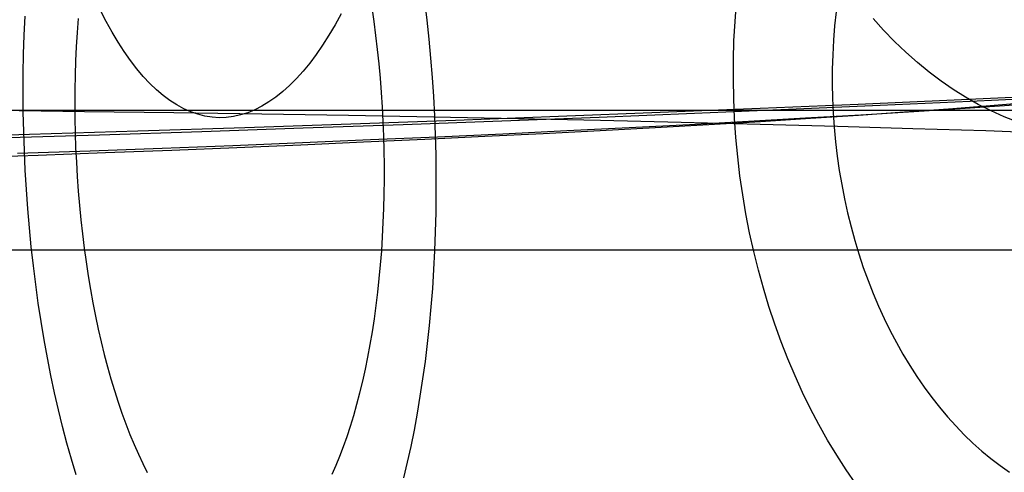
# Model space of a CAD drawing. Header units: millimetres. Extents: x -653 to -103, y 0 to 350.
# Tile 70 of 112: x -213 to -199, y 11 to 17. Entities that reach past the tile are written whole.
import ezdxf

# ---------------------------------------------------------------- set-up
doc = ezdxf.new("R2010")
doc.units = ezdxf.units.MM
doc.layers.add('Level Side Table Ferm Living', color=7, linetype='Continuous', true_color=0x000000)

msp = doc.modelspace()

# ---------------------------------------------------------------- linework, layer by layer
at = {"layer": 'Level Side Table Ferm Living'}
for p, q in [((-207.855, 17.277, 5.285), (-207.884, 17.476, 5.34)), ((-207.131, 17.567, 3.428), (-207.099, 17.297, 3.372)), ((-202.69, 17.277, 24.685), (-202.668, 17.551, 24.647)), ((-212.861, 17.08, 17.956), (-212.849, 17.352, 17.901)), ((-211.688, 17.274, 208.196), (-211.769, 17.434, 207.984)), ((-208.327, 17.384, 216.688), (-208.413, 17.227, 216.476)), ((-201.243, 17.417, 23.23), (-201.265, 17.213, 23.263)), ((-212.091, 17.317, 15.989), (-212.105, 17.117, 16.043)), ((-211.604, 17.123, 208.413), (-211.688, 17.274, 208.196)), ((-208.413, 17.227, 216.476), (-208.501, 17.078, 216.259)), ((-207.829, 17.076, 5.237), (-207.855, 17.277, 5.285)), ((-207.099, 17.297, 3.372), (-207.071, 17.025, 3.325)), ((-202.705, 17.001, 24.717), (-202.69, 17.277, 24.685)), ((-201.265, 17.213, 23.263), (-201.281, 17.007, 23.292)), ((-200.563, 17.15, 200.628), (-200.715, 17.319, 200.469)), ((-212.869, 16.806, 18.003), (-212.861, 17.08, 17.956)), ((-212.105, 17.117, 16.043), (-212.117, 16.915, 16.092)), ((-211.519, 16.979, 208.635), (-211.604, 17.123, 208.413)), ((-208.501, 17.078, 216.259), (-208.591, 16.937, 216.037)), ((-207.805, 16.873, 5.195), (-207.829, 17.076, 5.237)), ((-200.406, 16.988, 200.791), (-200.563, 17.15, 200.628)), ((-212.117, 16.915, 16.092), (-212.126, 16.711, 16.133)), ((-211.431, 16.844, 208.861), (-211.519, 16.979, 208.635)), ((-208.591, 16.937, 216.037), (-208.683, 16.804, 215.811)), ((-207.071, 17.025, 3.325), (-207.046, 16.751, 3.287)), ((-202.713, 16.725, 24.741), (-202.705, 17.001, 24.717)), ((-201.281, 17.007, 23.292), (-201.292, 16.8, 23.315)), ((-200.246, 16.835, 200.958), (-200.406, 16.988, 200.791)), ((-212.874, 16.531, 18.041), (-212.869, 16.806, 18.003)), ((-211.342, 16.717, 209.092), (-211.431, 16.844, 208.861)), ((-208.683, 16.804, 215.811), (-208.776, 16.68, 215.58)), ((-207.784, 16.669, 5.16), (-207.805, 16.873, 5.195)), ((-201.292, 16.8, 23.315), (-201.298, 16.593, 23.334)), ((-200.081, 16.689, 201.128), (-200.246, 16.835, 200.958)), ((-212.126, 16.711, 16.133), (-212.133, 16.506, 16.168)), ((-211.251, 16.599, 209.326), (-211.342, 16.717, 209.092)), ((-208.776, 16.68, 215.58), (-208.87, 16.565, 215.346)), ((-207.765, 16.464, 5.131), (-207.784, 16.669, 5.16)), ((-207.046, 16.751, 3.287), (-207.024, 16.475, 3.258)), ((-202.714, 16.448, 24.759), (-202.713, 16.725, 24.741)), ((-199.913, 16.552, 201.301), (-200.081, 16.689, 201.128)), ((-212.876, 16.255, 18.07), (-212.874, 16.531, 18.041)), ((-212.133, 16.506, 16.168), (-212.136, 16.299, 16.196)), ((-211.159, 16.49, 209.564), (-211.251, 16.599, 209.326)), ((-211.065, 16.389, 209.805), (-211.159, 16.49, 209.564)), ((-208.87, 16.565, 215.346), (-208.966, 16.458, 215.108)), ((-201.298, 16.593, 23.334), (-201.299, 16.385, 23.347)), ((-199.742, 16.423, 201.478), (-199.913, 16.552, 201.301)), ((-210.97, 16.298, 210.05), (-211.065, 16.389, 209.805)), ((-209.063, 16.361, 214.867), (-209.161, 16.272, 214.623)), ((-208.966, 16.458, 215.108), (-209.063, 16.361, 214.867)), ((-207.749, 16.257, 5.109), (-207.765, 16.464, 5.131)), ((-207.024, 16.475, 3.258), (-207.006, 16.199, 3.238)), ((-202.709, 16.17, 24.77), (-202.714, 16.448, 24.759)), ((-201.299, 16.385, 23.347), (-201.295, 16.177, 23.355)), ((-199.567, 16.303, 201.657), (-199.742, 16.423, 201.478)), ((-212.874, 15.978, 18.09), (-212.876, 16.255, 18.07)), ((-212.136, 16.299, 16.196), (-212.137, 16.092, 16.218)), ((-210.873, 16.216, 210.297), (-210.97, 16.298, 210.05)), ((-210.775, 16.143, 210.546), (-210.873, 16.216, 210.297)), ((-209.161, 16.272, 214.623), (-209.26, 16.193, 214.376)), ((-207.735, 16.05, 5.094), (-207.749, 16.257, 5.109)), ((-199.39, 16.191, 201.839), (-199.567, 16.303, 201.657)), ((-199.555, 16.153, 6.977), (-198.211, 16.214, 7.85)), ((-212.137, 16.092, 16.218), (-212.136, 15.884, 16.233)), ((-210.677, 16.08, 210.798), (-210.775, 16.143, 210.546)), ((-210.577, 16.025, 211.052), (-210.677, 16.08, 210.798)), ((-209.46, 16.062, 213.874), (-209.561, 16.011, 213.621)), ((-209.36, 16.123, 214.126), (-209.46, 16.062, 213.874)), ((-209.26, 16.193, 214.376), (-209.36, 16.123, 214.126)), ((-207.006, 16.199, 3.238), (-206.992, 15.922, 3.226)), ((-202.696, 15.893, 24.774), (-202.709, 16.17, 24.77)), ((-202.332, 16.033, 5.375), (-200.93, 16.092, 6.152)), ((-201.926, 16.019, 7.884), (-200.611, 16.077, 8.674)), ((-201.295, 16.177, 23.355), (-201.286, 15.969, 23.358)), ((-200.93, 16.092, 6.152), (-199.555, 16.153, 6.977)), ((-200.611, 16.077, 8.674), (-199.325, 16.136, 9.509)), ((-199.637, 16.025, 28.35), (-199.037, 16.071, 29.206)), ((-199.398, 16.036, 25.414), (-198.696, 16.084, 26.281)), ((-199.209, 16.089, 202.024), (-199.39, 16.191, 201.839)), ((-199.325, 16.136, 9.509), (-198.069, 16.196, 10.388)), ((-199.026, 15.995, 202.21), (-199.209, 16.089, 202.024)), ((-199.037, 16.071, 29.206), (-198.467, 16.117, 30.084)), ((-148.937, 16, 440), (-531.937, 16, 440)), ((-211.997, 15.983, 214.059), (-213.286, 15.999, 214.453)), ((-212.868, 15.701, 18.101), (-212.874, 15.978, 18.09)), ((-210.721, 15.966, 213.62), (-211.997, 15.983, 214.059)), ((-209.462, 15.948, 213.137), (-210.721, 15.966, 213.62)), ((-210.477, 15.981, 211.307), (-210.577, 16.025, 211.052)), ((-210.376, 15.946, 211.563), (-210.477, 15.981, 211.307)), ((-210.275, 15.92, 211.82), (-210.376, 15.946, 211.563)), ((-209.765, 15.937, 213.11), (-209.867, 15.914, 212.852)), ((-209.663, 15.969, 213.366), (-209.765, 15.937, 213.11)), ((-209.561, 16.011, 213.621), (-209.663, 15.969, 213.366)), ((-208.22, 15.927, 212.611), (-209.462, 15.948, 213.137)), ((-206.998, 15.905, 212.041), (-208.22, 15.927, 212.611)), ((-207.724, 15.842, 5.086), (-207.735, 16.05, 5.094)), ((-206.992, 15.922, 3.226), (-206.981, 15.645, 3.224)), ((-205.214, 15.918, 3.97), (-203.761, 15.975, 4.648)), ((-204.634, 15.907, 6.445), (-203.268, 15.963, 7.141)), ((-203.761, 15.975, 4.648), (-202.332, 16.033, 5.375)), ((-203.268, 15.963, 7.141), (-201.926, 16.019, 7.884)), ((-201.681, 15.894, 22.967), (-200.891, 15.941, 23.756)), ((-201.612, 15.89, 25.912), (-200.925, 15.935, 26.701)), ((-201.286, 15.969, 23.358), (-201.271, 15.761, 23.356)), ((-200.925, 15.935, 26.701), (-200.267, 15.98, 27.514)), ((-200.891, 15.941, 23.756), (-200.13, 15.988, 24.572)), ((-200.267, 15.98, 27.514), (-199.637, 16.025, 28.35)), ((-200.13, 15.988, 24.572), (-199.398, 16.036, 25.414)), ((-198.841, 15.911, 202.399), (-199.026, 15.995, 202.21)), ((-212.136, 15.884, 16.233), (-212.132, 15.676, 16.241)), ((-210.173, 15.904, 212.078), (-210.275, 15.92, 211.82)), ((-210.071, 15.898, 212.336), (-210.173, 15.904, 212.078)), ((-209.969, 15.901, 212.594), (-210.071, 15.898, 212.336)), ((-209.867, 15.914, 212.852), (-209.969, 15.901, 212.594)), ((-209.704, 15.758, 2.248), (-208.187, 15.81, 2.77)), ((-208.869, 15.75, 4.65), (-207.437, 15.801, 5.199)), ((-208.187, 15.81, 2.77), (-206.69, 15.863, 3.344)), ((-207.716, 15.634, 5.084), (-207.724, 15.842, 5.086)), ((-207.437, 15.801, 5.199), (-206.025, 15.853, 5.798)), ((-205.796, 15.882, 211.429), (-206.998, 15.905, 212.041)), ((-206.69, 15.863, 3.344), (-205.214, 15.918, 3.97)), ((-206.025, 15.853, 5.798), (-204.634, 15.907, 6.445)), ((-204.617, 15.857, 210.776), (-205.796, 15.882, 211.429)), ((-203.461, 15.83, 210.082), (-204.617, 15.857, 210.776)), ((-204.207, 15.756, 20.773), (-203.339, 15.801, 21.475)), ((-203.831, 15.758, 23.694), (-203.065, 15.801, 24.408)), ((-202.329, 15.801, 209.347), (-203.461, 15.83, 210.082)), ((-203.339, 15.801, 21.475), (-202.497, 15.847, 22.207)), ((-203.065, 15.801, 24.408), (-202.325, 15.845, 25.147)), ((-202.677, 15.616, 24.771), (-202.696, 15.893, 24.774)), ((-202.497, 15.847, 22.207), (-201.681, 15.894, 22.967)), ((-201.225, 15.771, 208.574), (-202.329, 15.801, 209.347)), ((-202.325, 15.845, 25.147), (-201.612, 15.89, 25.912)), ((-198.654, 15.836, 202.59), (-198.841, 15.911, 202.399)), ((-214.349, 15.614, 1.005), (-212.786, 15.66, 1.365)), ((-213.268, 15.606, 3.306), (-211.786, 15.652, 3.702)), ((-212.859, 15.423, 18.103), (-212.868, 15.701, 18.101)), ((-212.786, 15.66, 1.365), (-211.237, 15.708, 1.78)), ((-212.132, 15.676, 16.241), (-212.125, 15.468, 16.243)), ((-211.786, 15.652, 3.702), (-210.319, 15.7, 4.151)), ((-211.237, 15.708, 1.78), (-209.704, 15.758, 2.248)), ((-210.319, 15.7, 4.151), (-208.869, 15.75, 4.65)), ((-206.981, 15.645, 3.224), (-206.973, 15.367, 3.231)), ((-206.948, 15.625, 18.854), (-206.012, 15.668, 19.462)), ((-206.27, 15.631, 21.721), (-205.434, 15.673, 22.35)), ((-206.012, 15.668, 19.462), (-205.098, 15.712, 20.102)), ((-205.434, 15.673, 22.35), (-204.62, 15.715, 23.008)), ((-205.098, 15.712, 20.102), (-204.207, 15.756, 20.773)), ((-204.62, 15.715, 23.008), (-203.831, 15.758, 23.694)), ((-201.271, 15.761, 23.356), (-201.252, 15.554, 23.349)), ((-200.147, 15.74, 207.763), (-201.225, 15.771, 208.574)), ((-199.099, 15.707, 206.915), (-200.147, 15.74, 207.763)), ((-198.081, 15.673, 206.031), (-199.099, 15.707, 206.915)), ((-210.887, 15.462, 16.761), (-209.876, 15.501, 17.233)), ((-209.876, 15.501, 17.233), (-208.881, 15.542, 17.739)), ((-209.817, 15.471, 19.505), (-208.902, 15.51, 20.012)), ((-208.902, 15.51, 20.012), (-208.004, 15.55, 20.551)), ((-208.881, 15.542, 17.739), (-207.905, 15.583, 18.28)), ((-208.004, 15.55, 20.551), (-207.127, 15.59, 21.121)), ((-207.905, 15.583, 18.28), (-206.948, 15.625, 18.854)), ((-207.711, 15.426, 5.089), (-207.716, 15.634, 5.084)), ((-207.127, 15.59, 21.121), (-206.27, 15.631, 21.721)), ((-202.651, 15.339, 24.762), (-202.677, 15.616, 24.771)), ((-201.252, 15.554, 23.349), (-201.227, 15.348, 23.337)), ((-213.638, 15.326, 17.805), (-212.661, 15.361, 18.18)), ((-212.957, 15.387, 15.926), (-211.915, 15.424, 16.325)), ((-212.846, 15.146, 18.096), (-212.859, 15.423, 18.103)), ((-212.661, 15.361, 18.18), (-211.698, 15.397, 18.589)), ((-212.125, 15.468, 16.243), (-212.115, 15.26, 16.238)), ((-211.915, 15.424, 16.325), (-210.887, 15.462, 16.761)), ((-211.698, 15.397, 18.589), (-210.749, 15.434, 19.031)), ((-210.749, 15.434, 19.031), (-209.817, 15.471, 19.505)), ((-207.708, 15.218, 5.101), (-207.711, 15.426, 5.089)), ((-206.973, 15.367, 3.231), (-206.969, 15.09, 3.246)), ((-212.115, 15.26, 16.238), (-212.103, 15.053, 16.226)), ((-207.707, 15.011, 5.119), (-207.708, 15.218, 5.101)), ((-202.619, 15.064, 24.746), (-202.651, 15.339, 24.762)), ((-201.227, 15.348, 23.337), (-201.198, 15.142, 23.32)), ((-212.83, 14.869, 18.08), (-212.846, 15.146, 18.096)), ((-206.969, 15.09, 3.246), (-206.969, 14.813, 3.271)), ((-201.198, 15.142, 23.32), (-201.163, 14.938, 23.297)), ((-212.103, 15.053, 16.226), (-212.088, 14.846, 16.207)), ((-207.71, 14.804, 5.144), (-207.707, 15.011, 5.119)), ((-202.579, 14.79, 24.723), (-202.619, 15.064, 24.746)), ((-201.163, 14.938, 23.297), (-201.124, 14.735, 23.27)), ((-212.81, 14.593, 18.055), (-212.83, 14.869, 18.08)), ((-212.088, 14.846, 16.207), (-212.071, 14.64, 16.182)), ((-207.715, 14.598, 5.176), (-207.71, 14.804, 5.144)), ((-206.969, 14.813, 3.271), (-206.972, 14.538, 3.304)), ((-202.533, 14.518, 24.693), (-202.579, 14.79, 24.723)), ((-201.124, 14.735, 23.27), (-201.08, 14.534, 23.237)), ((-212.787, 14.319, 18.022), (-212.81, 14.593, 18.055)), ((-212.071, 14.64, 16.182), (-212.051, 14.435, 16.15)), ((-207.723, 14.394, 5.214), (-207.715, 14.598, 5.176)), ((-206.972, 14.538, 3.304), (-206.979, 14.263, 3.346)), ((-202.481, 14.248, 24.656), (-202.533, 14.518, 24.693)), ((-201.08, 14.534, 23.237), (-201.03, 14.335, 23.2)), ((-212.051, 14.435, 16.15), (-212.028, 14.231, 16.112)), ((-207.733, 14.19, 5.259), (-207.723, 14.394, 5.214)), ((-212.76, 14.045, 17.979), (-212.787, 14.319, 18.022)), ((-212.028, 14.231, 16.112), (-212.003, 14.03, 16.067)), ((-206.979, 14.263, 3.346), (-206.99, 13.99, 3.397)), ((-202.421, 13.98, 24.613), (-202.481, 14.248, 24.656)), ((-201.03, 14.335, 23.2), (-200.976, 14.139, 23.158)), ((-207.746, 13.989, 5.31), (-207.733, 14.19, 5.259)), ((-200.976, 14.139, 23.158), (-200.918, 13.945, 23.11)), ((-148.937, 14, 440), (-531.937, 14, 440)), ((-212.73, 13.774, 17.928), (-212.76, 14.045, 17.979)), ((-212.003, 14.03, 16.067), (-211.975, 13.83, 16.015)), ((-207.762, 13.79, 5.368), (-207.746, 13.989, 5.31)), ((-206.99, 13.99, 3.397), (-207.003, 13.72, 3.457)), ((-202.356, 13.715, 24.563), (-202.421, 13.98, 24.613)), ((-211.975, 13.83, 16.015), (-211.945, 13.632, 15.957)), ((-200.918, 13.945, 23.11), (-200.854, 13.753, 23.058)), ((-212.697, 13.505, 17.868), (-212.73, 13.774, 17.928)), ((-207.78, 13.592, 5.432), (-207.762, 13.79, 5.368)), ((-207.003, 13.72, 3.457), (-207.021, 13.451, 3.526)), ((-202.284, 13.453, 24.507), (-202.356, 13.715, 24.563)), ((-200.854, 13.753, 23.058), (-200.786, 13.565, 23.002)), ((-211.945, 13.632, 15.957), (-211.913, 13.437, 15.893)), ((-207.801, 13.397, 5.503), (-207.78, 13.592, 5.432)), ((-200.786, 13.565, 23.002), (-200.714, 13.379, 22.94)), ((-212.66, 13.239, 17.799), (-212.697, 13.505, 17.868)), ((-211.913, 13.437, 15.893), (-211.878, 13.244, 15.822)), ((-207.824, 13.205, 5.579), (-207.801, 13.397, 5.503)), ((-207.021, 13.451, 3.526), (-207.042, 13.185, 3.603)), ((-202.205, 13.194, 24.444), (-202.284, 13.453, 24.507)), ((-211.878, 13.244, 15.822), (-211.841, 13.054, 15.745)), ((-200.714, 13.379, 22.94), (-200.637, 13.197, 22.874)), ((-212.62, 12.975, 17.722), (-212.66, 13.239, 17.799)), ((-207.85, 13.016, 5.662), (-207.824, 13.205, 5.579)), ((-207.042, 13.185, 3.603), (-207.066, 12.922, 3.688)), ((-202.121, 12.938, 24.374), (-202.205, 13.194, 24.444)), ((-200.637, 13.197, 22.874), (-200.556, 13.019, 22.803)), ((-212.576, 12.714, 17.636), (-212.62, 12.975, 17.722)), ((-211.841, 13.054, 15.745), (-211.801, 12.867, 15.662)), ((-207.879, 12.83, 5.751), (-207.85, 13.016, 5.662)), ((-200.556, 13.019, 22.803), (-200.47, 12.845, 22.728)), ((-211.801, 12.867, 15.662), (-211.759, 12.684, 15.573)), ((-207.91, 12.647, 5.846), (-207.879, 12.83, 5.751)), ((-207.066, 12.922, 3.688), (-207.094, 12.662, 3.782)), ((-202.03, 12.687, 24.299), (-202.121, 12.938, 24.374)), ((-200.47, 12.845, 22.728), (-200.381, 12.674, 22.649)), ((-212.53, 12.457, 17.541), (-212.576, 12.714, 17.636)), ((-211.759, 12.684, 15.573), (-211.715, 12.504, 15.478)), ((-201.934, 12.44, 24.217), (-202.03, 12.687, 24.299)), ((-207.943, 12.468, 5.947), (-207.91, 12.647, 5.846)), ((-207.094, 12.662, 3.782), (-207.125, 12.406, 3.885)), ((-200.381, 12.674, 22.649), (-200.287, 12.508, 22.565)), ((-212.48, 12.204, 17.439), (-212.53, 12.457, 17.541)), ((-211.715, 12.504, 15.478), (-211.669, 12.327, 15.377)), ((-207.979, 12.292, 6.053), (-207.943, 12.468, 5.947)), ((-207.125, 12.406, 3.885), (-207.16, 12.154, 3.995)), ((-201.831, 12.197, 24.128), (-201.934, 12.44, 24.217)), ((-200.287, 12.508, 22.565), (-200.19, 12.346, 22.477)), ((-211.669, 12.327, 15.377), (-211.62, 12.155, 15.271)), ((-208.017, 12.121, 6.165), (-207.979, 12.292, 6.053)), ((-200.19, 12.346, 22.477), (-200.089, 12.189, 22.385)), ((-212.427, 11.955, 17.328), (-212.48, 12.204, 17.439)), ((-211.62, 12.155, 15.271), (-211.57, 11.987, 15.159)), ((-208.057, 11.953, 6.282), (-208.017, 12.121, 6.165)), ((-207.16, 12.154, 3.995), (-207.198, 11.905, 4.114)), ((-201.723, 11.96, 24.034), (-201.831, 12.197, 24.128)), ((-200.089, 12.189, 22.385), (-199.984, 12.037, 22.29)), ((-211.57, 11.987, 15.159), (-211.518, 11.823, 15.041)), ((-199.984, 12.037, 22.29), (-199.875, 11.89, 22.19)), ((-212.371, 11.71, 17.209), (-212.427, 11.955, 17.328)), ((-208.1, 11.79, 6.404), (-208.057, 11.953, 6.282)), ((-207.198, 11.905, 4.114), (-207.239, 11.661, 4.24)), ((-201.609, 11.727, 23.934), (-201.723, 11.96, 24.034)), ((-199.875, 11.89, 22.19), (-199.764, 11.748, 22.086)), ((-212.312, 11.47, 17.083), (-212.371, 11.71, 17.209)), ((-211.518, 11.823, 15.041), (-211.463, 11.664, 14.918)), ((-208.144, 11.632, 6.532), (-208.1, 11.79, 6.404)), ((-201.49, 11.5, 23.828), (-201.609, 11.727, 23.934)), ((-199.764, 11.748, 22.086), (-199.649, 11.611, 21.979)), ((-211.463, 11.664, 14.918), (-211.407, 11.509, 14.791)), ((-208.191, 11.478, 6.665), (-208.144, 11.632, 6.532)), ((-207.239, 11.661, 4.24), (-207.283, 11.422, 4.374)), ((-199.649, 11.611, 21.979), (-199.53, 11.48, 21.869)), ((-212.251, 11.235, 16.948), (-212.312, 11.47, 17.083)), ((-211.407, 11.509, 14.791), (-211.349, 11.36, 14.658)), ((-208.24, 11.33, 6.802), (-208.191, 11.478, 6.665)), ((-207.283, 11.422, 4.374), (-207.331, 11.188, 4.516)), ((-201.365, 11.278, 23.717), (-201.49, 11.5, 23.828)), ((-199.53, 11.48, 21.869), (-199.409, 11.354, 21.755)), ((-211.349, 11.36, 14.658), (-211.29, 11.215, 14.52)), ((-208.291, 11.186, 6.944), (-208.24, 11.33, 6.802)), ((-201.235, 11.062, 23.599), (-201.365, 11.278, 23.717)), ((-199.409, 11.354, 21.755), (-199.285, 11.234, 21.638)), ((-212.186, 11.005, 16.806), (-212.251, 11.235, 16.948)), ((-211.29, 11.215, 14.52), (-211.228, 11.076, 14.378)), ((-208.344, 11.048, 7.091), (-208.291, 11.186, 6.944)), ((-207.331, 11.188, 4.516), (-207.382, 10.96, 4.665)), ((-199.285, 11.234, 21.638), (-199.158, 11.121, 21.518)), ((-212.119, 10.781, 16.657), (-212.186, 11.005, 16.806)), ((-211.228, 11.076, 14.378), (-211.165, 10.942, 14.231)), ((-208.399, 10.916, 7.242), (-208.344, 11.048, 7.091)), ((-201.1, 10.853, 23.477), (-201.235, 11.062, 23.599)), ((-199.158, 11.121, 21.518), (-199.029, 11.013, 21.395)), ((-199.029, 11.013, 21.395), (-198.898, 10.912, 21.27)), ((-211.165, 10.942, 14.231), (-211.101, 10.814, 14.08)), ((-208.456, 10.789, 7.397), (-208.399, 10.916, 7.242)), ((-207.382, 10.96, 4.665), (-207.435, 10.737, 4.821)), ((-200.96, 10.65, 23.349), (-201.1, 10.853, 23.477)), ((-198.898, 10.912, 21.27), (-198.764, 10.817, 21.141))]:
    msp.add_line(p, q, dxfattribs=at)

doc.saveas('drawing.dxf')
